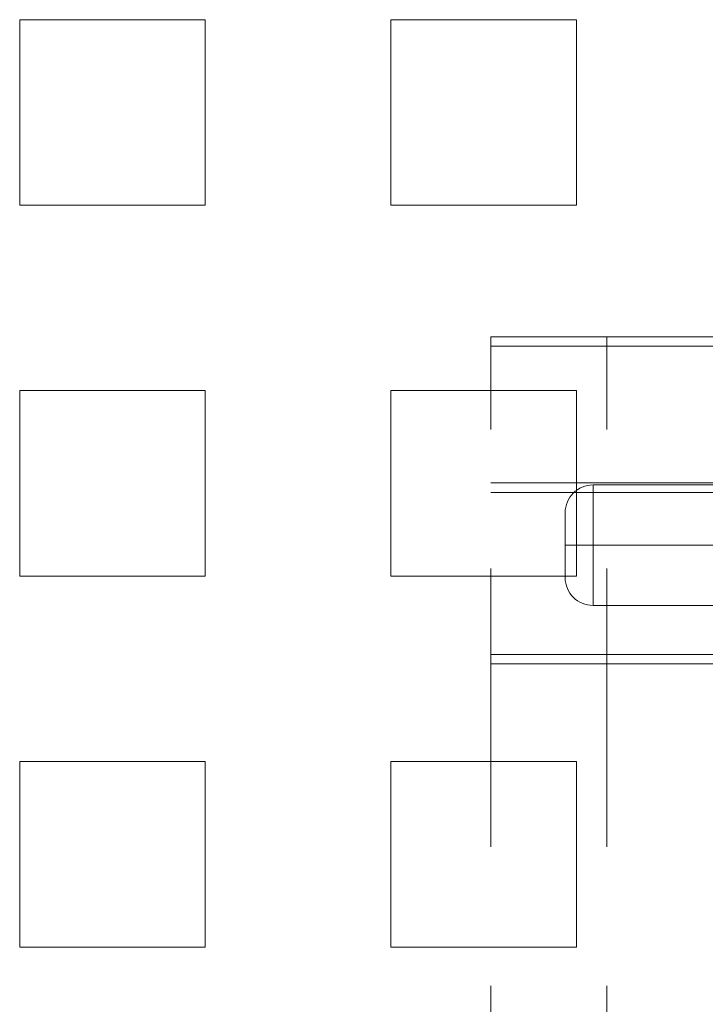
# Paper-space layout '2' of a CAD drawing. Header units: inches. Extents: x 1 to 109, y 1 to 85.
# Tile 63 of 134: x 87.167 to 87.783, y 24.374 to 25.259. Entities that reach past the tile are written whole.
import ezdxf

# ---------------------------------------------------------------- set-up
doc = ezdxf.new("R2010")
doc.units = ezdxf.units.IN
doc.header["$MEASUREMENT"] = 0
doc.linetypes.add('HIDDEN', pattern=[0.075, 0.05, -0.025])

psp = doc.layouts.new('2')

# ---------------------------------------------------------------- linework, layer by layer
at = {"color": 7, "linetype": 'HIDDEN', "lineweight": 0, "ltscale": 5}
for p, q in [((87.33359, 25.25924), (87.16693, 25.25924)), ((87.16693, 25.25924), (87.16693, 25.09257)), ((87.33359, 25.09257), (87.33359, 25.25924)), ((87.66693, 25.25924), (87.50026, 25.25924)), ((87.50026, 25.25924), (87.50026, 25.09257)), ((87.66693, 25.09257), (87.66693, 25.25924)), ((87.16693, 25.09257), (87.33359, 25.09257)), ((87.50026, 25.09257), (87.66693, 25.09257)), ((87.59011, 24.14099), (87.59011, 24.97432)), ((87.59011, 24.97432), (87.69427, 24.97432)), ((87.69427, 24.14099), (87.69427, 24.97432)), ((87.69427, 24.97432), (87.79844, 24.97432)), ((87.59011, 24.96574), (87.69427, 24.96574)), ((87.69427, 24.96574), (87.79844, 24.96574)), ((87.33359, 24.9259), (87.16693, 24.9259)), ((87.16693, 24.9259), (87.16693, 24.75924)), ((87.33359, 24.75924), (87.33359, 24.9259)), ((87.66693, 24.9259), (87.50026, 24.9259)), ((87.50026, 24.9259), (87.50026, 24.75924)), ((87.66693, 24.75924), (87.66693, 24.9259)), ((87.69427, 24.84307), (87.59011, 24.84307)), ((87.68177, 24.84115), (87.68177, 24.78699)), ((87.68177, 24.84115), (88.19011, 24.84115)), ((87.68177, 24.78699), (87.68177, 24.84115)), ((87.79844, 24.84307), (87.69427, 24.84307)), ((87.69427, 24.83449), (87.59011, 24.83449)), ((87.79844, 24.83449), (87.69427, 24.83449)), ((87.65677, 24.78699), (87.65677, 24.81615)), ((87.65677, 24.75782), (87.65677, 24.78699)), ((87.65677, 24.78699), (87.68177, 24.78699)), ((87.68177, 24.78699), (87.65677, 24.78699)), ((87.68177, 24.78699), (87.68177, 24.73282)), ((88.19011, 24.78699), (87.68177, 24.78699)), ((87.68177, 24.73282), (87.68177, 24.78699)), ((87.16693, 24.75924), (87.33359, 24.75924)), ((87.50026, 24.75924), (87.66693, 24.75924)), ((88.19011, 24.73282), (87.68177, 24.73282)), ((87.59011, 24.6889), (87.69427, 24.6889)), ((87.69427, 24.6889), (87.79844, 24.6889)), ((87.59011, 24.68032), (87.69427, 24.68032)), ((87.69427, 24.68032), (87.79844, 24.68032)), ((87.33359, 24.59257), (87.16693, 24.59257)), ((87.16693, 24.59257), (87.16693, 24.4259)), ((87.33359, 24.4259), (87.33359, 24.59257)), ((87.66693, 24.59257), (87.50026, 24.59257)), ((87.50026, 24.59257), (87.50026, 24.4259)), ((87.66693, 24.4259), (87.66693, 24.59257)), ((87.16693, 24.4259), (87.33359, 24.4259)), ((87.50026, 24.4259), (87.66693, 24.4259))]:
    psp.add_line(p, q, dxfattribs=at)
at = {"color": 7, "linetype": 'HIDDEN', "lineweight": 0, "ltscale": 25}
for centre, start, end in [((87.68177, 24.81615), 90, 180), ((87.68177, 24.75782), 180, 270)]:
    psp.add_arc(centre, 0.025, start, end, dxfattribs=at)

doc.saveas('drawing.dxf')
